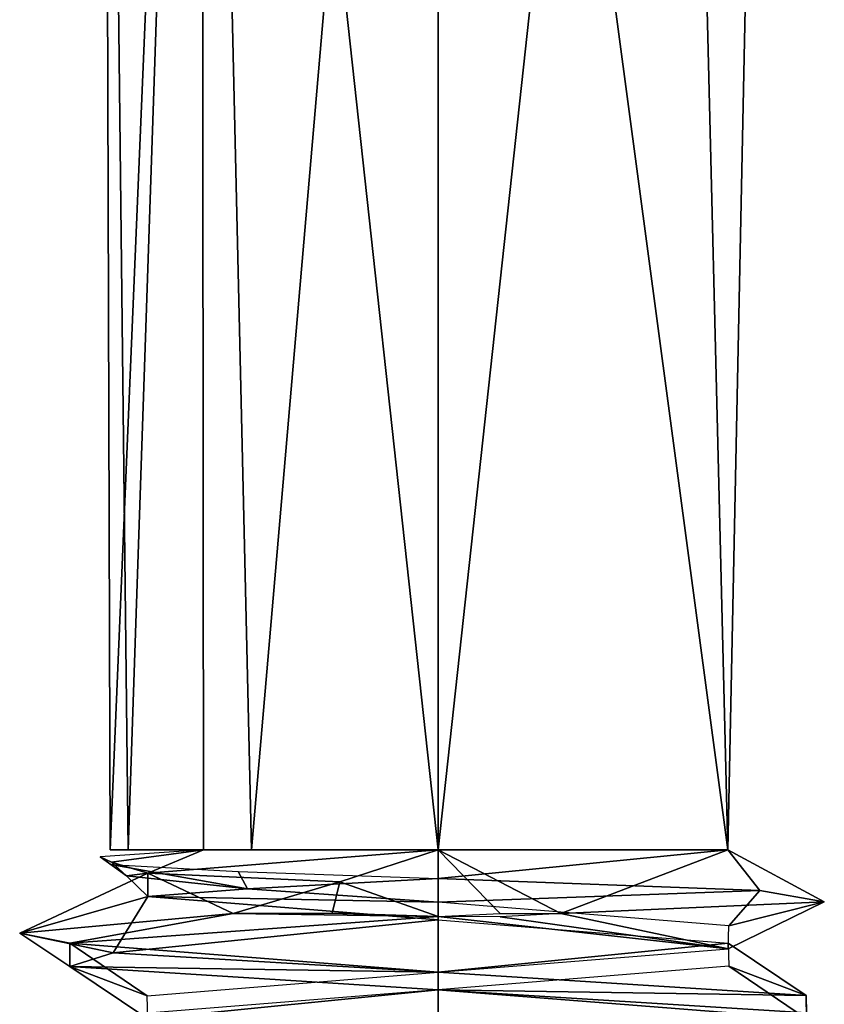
# Model space of a CAD drawing. Header units: inches. Extents: x -9 to 9, y -0.4 to 0.6.
# Tile 5 of 98: x -8.843 to -8.664, y -0.23 to -0.01. Entities that reach past the tile are written whole.
import ezdxf

# ---------------------------------------------------------------- set-up
doc = ezdxf.new("R2010")
doc.units = ezdxf.units.IN
doc.header["$LTSCALE"] = 65.185185
doc.header["$MEASUREMENT"] = 0
for name, color, linetype in [('1075', 7, 'CONTINUOUS'), ('1084', 7, 'CONTINUOUS'), ('1085', 7, 'CONTINUOUS'), ('1087', 7, 'CONTINUOUS'), ('1089', 7, 'CONTINUOUS'), ('1092', 7, 'CONTINUOUS'), ('1095', 7, 'CONTINUOUS'), ('1097', 7, 'CONTINUOUS'), ('1106', 7, 'CONTINUOUS'), ('1116', 7, 'CONTINUOUS'), ('1117', 7, 'CONTINUOUS'), ('1119', 7, 'CONTINUOUS'), ('1121', 7, 'CONTINUOUS'), ('1124', 7, 'CONTINUOUS'), ('1127', 7, 'CONTINUOUS'), ('1129', 7, 'CONTINUOUS')]:
    doc.layers.add(name, color=color, linetype=linetype)

msp = doc.modelspace()

# ---------------------------------------------------------------- linework, layer by layer
at = {"layer": '1075', "color": 253, "linetype": 'Continuous', "true_color": 0xa2afbf}
for points in [[(-8.75, -0.195, 2.0747), (-8.68531, -0.195, 2.03735), (-8.75, 0.28937, 2.0747), (-8.75, -0.195, 2.0747)], [(-8.75, 0.28937, 2.0747), (-8.68531, -0.195, 2.03735), (-8.69718, 0.28937, 2.05282), (-8.75, 0.28937, 2.0747)], [(-8.68531, -0.195, 1.96265), (-8.75, -0.195, 1.9253), (-8.69718, 0.28937, 1.94718), (-8.68531, -0.195, 1.96265)], [(-8.69718, 0.28937, 1.94718), (-8.75, -0.195, 1.9253), (-8.75, 0.28937, 1.9253), (-8.69718, 0.28937, 1.94718)], [(-8.69718, 0.28937, 2.05282), (-8.68531, -0.195, 2.03735), (-8.6753, 0.28937, 2), (-8.69718, 0.28937, 2.05282)], [(-8.6753, 0.28937, 2), (-8.68531, -0.195, 1.96265), (-8.69718, 0.28937, 1.94718), (-8.6753, 0.28937, 2)], [(-8.68531, -0.195, 2.03735), (-8.68531, -0.195, 1.96265), (-8.6753, 0.28937, 2), (-8.68531, -0.195, 2.03735)]]:
    msp.add_3dface(points, dxfattribs=at)
at = {"layer": '1084', "color": 253, "linetype": 'Continuous', "true_color": 0xa2afbf}
for points in [[(-8.75, -0.195, 2.0747), (-8.75, -0.20992, 2.095), (-8.73614, -0.20921, 2.09398), (-8.75, -0.195, 2.0747)], [(-8.75, -0.195, 2.0747), (-8.72259, -0.20921, 2.09096), (-8.68531, -0.195, 2.03735), (-8.75, -0.195, 2.0747)], [(-8.72259, -0.20921, 2.09096), (-8.75, -0.195, 2.0747), (-8.73614, -0.20921, 2.09398), (-8.72259, -0.20921, 2.09096)], [(-8.67815, -0.20405, 1.94984), (-8.75, -0.20142, 1.91612), (-8.68531, -0.195, 1.96265), (-8.67815, -0.20405, 1.94984)], [(-8.68531, -0.195, 1.96265), (-8.75, -0.20142, 1.91612), (-8.75, -0.195, 1.9253), (-8.68531, -0.195, 1.96265)], [(-8.72259, -0.20921, 2.09096), (-8.66375, -0.20663, 2.03001), (-8.68531, -0.195, 2.03735), (-8.72259, -0.20921, 2.09096)], [(-8.66375, -0.20663, 2.03001), (-8.67815, -0.20405, 1.94984), (-8.68531, -0.195, 1.96265), (-8.66375, -0.20663, 2.03001)], [(-8.68531, -0.195, 2.03735), (-8.66375, -0.20663, 2.03001), (-8.68531, -0.195, 1.96265), (-8.68531, -0.195, 2.03735)]]:
    msp.add_3dface(points, dxfattribs=at)
at = {"layer": '1085', "color": 253, "linetype": 'Continuous', "true_color": 0xa2afbf}
for points in [[(-8.75, -0.22625, 1.905), (-8.75, -0.22234, 1.905), (-8.66777, -0.22753, 1.95243), (-8.75, -0.22625, 1.905)], [(-8.66776, -0.23144, 1.95244), (-8.75, -0.22625, 1.905), (-8.66777, -0.22753, 1.95243), (-8.66776, -0.23144, 1.95244)], [(-8.66776, -0.23144, 1.95244), (-8.66777, -0.22753, 1.95243), (-8.66776, -0.23278, 2.04756), (-8.66776, -0.23144, 1.95244)]]:
    msp.add_3dface(points, dxfattribs=at)
at = {"layer": '1087', "color": 253, "linetype": 'Continuous', "true_color": 0xa2afbf}
for points in [[(-8.81915, -0.195, 1.97173), (-8.82317, -0.195, 2.01507), (-8.8247, 0.28937, 2), (-8.81915, -0.195, 1.97173)], [(-8.8247, 0.28937, 2), (-8.82317, -0.195, 2.01507), (-8.80282, 0.28937, 2.05282), (-8.8247, 0.28937, 2)], [(-8.80282, 0.28937, 1.94718), (-8.81915, -0.195, 1.97173), (-8.8247, 0.28937, 2), (-8.80282, 0.28937, 1.94718)], [(-8.82317, -0.195, 2.01507), (-8.80234, -0.195, 2.0533), (-8.80282, 0.28937, 2.05282), (-8.82317, -0.195, 2.01507)], [(-8.79164, -0.195, 1.93798), (-8.81915, -0.195, 1.97173), (-8.80282, 0.28937, 1.94718), (-8.79164, -0.195, 1.93798)], [(-8.80234, -0.195, 2.0533), (-8.75, -0.195, 2.0747), (-8.80282, 0.28937, 2.05282), (-8.80234, -0.195, 2.0533)], [(-8.75, -0.195, 2.0747), (-8.75, 0.28937, 2.0747), (-8.80282, 0.28937, 2.05282), (-8.75, -0.195, 2.0747)], [(-8.75, 0.28937, 1.9253), (-8.79164, -0.195, 1.93798), (-8.80282, 0.28937, 1.94718), (-8.75, 0.28937, 1.9253)], [(-8.75, 0.28937, 1.9253), (-8.75, -0.195, 1.9253), (-8.79164, -0.195, 1.93798), (-8.75, 0.28937, 1.9253)], [(-8.80234, -0.195, 2.0533), (-8.8229, -0.19778, 2.01633), (-8.81479, -0.20024, 2.03719), (-8.80234, -0.195, 2.0533)], [(-8.75, -0.195, 2.0747), (-8.80234, -0.195, 2.0533), (-8.81479, -0.20024, 2.03719), (-8.75, -0.195, 2.0747)], [(-8.8229, -0.19778, 2.01633), (-8.81953, -0.20081, 1.97269), (-8.81479, -0.20024, 2.03719), (-8.8229, -0.19778, 2.01633)], [(-8.81479, -0.20024, 2.03719), (-8.81953, -0.20081, 1.97269), (-8.81479, -0.20539, 1.96281), (-8.81479, -0.20024, 2.03719)], [(-8.81953, -0.20081, 1.97269), (-8.79252, -0.20369, 1.93858), (-8.81479, -0.20539, 1.96281), (-8.81953, -0.20081, 1.97269)], [(-8.79252, -0.20369, 1.93858), (-8.75, -0.20672, 1.9253), (-8.81479, -0.20539, 1.96281), (-8.79252, -0.20369, 1.93858)], [(-8.75, -0.20672, 1.9253), (-8.75, -0.21063, 1.9253), (-8.81479, -0.20539, 1.96281), (-8.75, -0.20672, 1.9253)]]:
    msp.add_3dface(points, dxfattribs=at)
at = {"layer": '1089', "color": 253, "linetype": 'Continuous', "true_color": 0xa2afbf}
for points in [[(-8.75, -0.20992, 2.095), (-8.75, -0.195, 2.0747), (-8.77191, -0.20214, 2.08202), (-8.75, -0.20992, 2.095)], [(-8.77191, -0.20214, 2.08202), (-8.79574, -0.20921, 2.08326), (-8.77361, -0.20917, 2.09202), (-8.77191, -0.20214, 2.08202)], [(-8.75, -0.20992, 2.095), (-8.77191, -0.20214, 2.08202), (-8.77361, -0.20917, 2.09202), (-8.75, -0.20992, 2.095)]]:
    msp.add_3dface(points, dxfattribs=at)
at = {"layer": '1092', "color": 253, "linetype": 'Continuous', "true_color": 0xa2afbf}
for points in [[(-8.83224, -0.21582, 2.04756), (-8.79574, -0.20921, 2.08326), (-8.8434, -0.21358, 2.01739), (-8.83224, -0.21582, 2.04756)], [(-8.83224, -0.21582, 2.04756), (-8.75, -0.20992, 2.095), (-8.79574, -0.20921, 2.08326), (-8.83224, -0.21582, 2.04756)], [(-8.79574, -0.20921, 2.08326), (-8.75, -0.20992, 2.095), (-8.77361, -0.20917, 2.09202), (-8.79574, -0.20921, 2.08326)], [(-8.83223, -0.22106, 1.95243), (-8.83224, -0.21582, 2.04756), (-8.8434, -0.21358, 2.01739), (-8.83223, -0.22106, 1.95243)], [(-8.83223, -0.22106, 1.95243), (-8.8434, -0.21358, 2.01739), (-8.82255, -0.21799, 1.93867), (-8.83223, -0.22106, 1.95243)], [(-8.83223, -0.22106, 1.95243), (-8.82255, -0.21799, 1.93867), (-8.75, -0.22234, 1.905), (-8.83223, -0.22106, 1.95243)], [(-8.75, -0.22625, 1.905), (-8.83223, -0.22106, 1.95243), (-8.75, -0.22234, 1.905), (-8.75, -0.22625, 1.905)]]:
    msp.add_3dface(points, dxfattribs=at)
at = {"layer": '1095', "color": 253, "linetype": 'Continuous', "true_color": 0xa2afbf}
for points in [[(-8.80234, -0.195, 2.0533), (-8.82546, -0.19657, 2.01516), (-8.8229, -0.19778, 2.01633), (-8.80234, -0.195, 2.0533)], [(-8.82546, -0.19657, 2.01516), (-8.82302, -0.19826, 1.96892), (-8.81953, -0.20081, 1.97269), (-8.82546, -0.19657, 2.01516)], [(-8.8229, -0.19778, 2.01633), (-8.82546, -0.19657, 2.01516), (-8.81953, -0.20081, 1.97269), (-8.8229, -0.19778, 2.01633)], [(-8.82302, -0.19826, 1.96892), (-8.79462, -0.19984, 1.93166), (-8.79252, -0.20369, 1.93858), (-8.82302, -0.19826, 1.96892)], [(-8.81953, -0.20081, 1.97269), (-8.82302, -0.19826, 1.96892), (-8.79252, -0.20369, 1.93858), (-8.81953, -0.20081, 1.97269)], [(-8.79462, -0.19984, 1.93166), (-8.75, -0.20142, 1.91612), (-8.79252, -0.20369, 1.93858), (-8.79462, -0.19984, 1.93166)], [(-8.79252, -0.20369, 1.93858), (-8.75, -0.20142, 1.91612), (-8.75, -0.20672, 1.9253), (-8.79252, -0.20369, 1.93858)], [(-8.75, -0.20142, 1.91612), (-8.67815, -0.20405, 1.94984), (-8.75, -0.20672, 1.9253), (-8.75, -0.20142, 1.91612)], [(-8.75, -0.20672, 1.9253), (-8.67815, -0.20405, 1.94984), (-8.68509, -0.21195, 1.96302), (-8.75, -0.20672, 1.9253)], [(-8.67815, -0.20405, 1.94984), (-8.66375, -0.20663, 2.03001), (-8.68509, -0.21195, 1.96302), (-8.67815, -0.20405, 1.94984)], [(-8.66375, -0.20663, 2.03001), (-8.72259, -0.20921, 2.09096), (-8.68518, -0.21712, 2.03714), (-8.66375, -0.20663, 2.03001)], [(-8.68509, -0.21195, 1.96302), (-8.66375, -0.20663, 2.03001), (-8.68518, -0.21712, 2.03714), (-8.68509, -0.21195, 1.96302)], [(-8.75, -0.20992, 2.095), (-8.83224, -0.21582, 2.04756), (-8.75, -0.22234, 2.0747), (-8.75, -0.20992, 2.095)], [(-8.7361, -0.20994, 2.09398), (-8.75, -0.20992, 2.095), (-8.68518, -0.21712, 2.03714), (-8.7361, -0.20994, 2.09398)], [(-8.68518, -0.21712, 2.03714), (-8.75, -0.20992, 2.095), (-8.75, -0.22234, 2.0747), (-8.68518, -0.21712, 2.03714)], [(-8.72259, -0.20921, 2.09096), (-8.7361, -0.20994, 2.09398), (-8.68518, -0.21712, 2.03714), (-8.72259, -0.20921, 2.09096)], [(-8.83224, -0.21582, 2.04756), (-8.83223, -0.22106, 1.95243), (-8.81491, -0.22758, 2.03698), (-8.83224, -0.21582, 2.04756)], [(-8.75, -0.22234, 2.0747), (-8.83224, -0.21582, 2.04756), (-8.81491, -0.22758, 2.03698), (-8.75, -0.22234, 2.0747)], [(-8.83223, -0.22106, 1.95243), (-8.75, -0.22625, 1.905), (-8.81482, -0.23275, 1.96286), (-8.83223, -0.22106, 1.95243)], [(-8.81491, -0.22758, 2.03698), (-8.83223, -0.22106, 1.95243), (-8.81482, -0.23275, 1.96286), (-8.81491, -0.22758, 2.03698)], [(-8.81482, -0.23275, 1.96286), (-8.75, -0.22625, 1.905), (-8.75, -0.23797, 1.9253), (-8.81482, -0.23275, 1.96286)], [(-8.75, -0.22625, 1.905), (-8.66776, -0.23144, 1.95244), (-8.75, -0.23797, 1.9253), (-8.75, -0.22625, 1.905)]]:
    msp.add_3dface(points, dxfattribs=at)
at = {"layer": '1097', "color": 253, "linetype": 'Continuous', "true_color": 0xa2afbf}
for points in [[(-8.75, -0.195, 2.0747), (-8.81479, -0.20024, 2.03719), (-8.77191, -0.20214, 2.08202), (-8.75, -0.195, 2.0747)], [(-8.81479, -0.20024, 2.03719), (-8.81479, -0.20539, 1.96281), (-8.8434, -0.21358, 2.01739), (-8.81479, -0.20024, 2.03719)], [(-8.79574, -0.20921, 2.08326), (-8.81479, -0.20024, 2.03719), (-8.8434, -0.21358, 2.01739), (-8.79574, -0.20921, 2.08326)], [(-8.77191, -0.20214, 2.08202), (-8.81479, -0.20024, 2.03719), (-8.79574, -0.20921, 2.08326), (-8.77191, -0.20214, 2.08202)], [(-8.8434, -0.21358, 2.01739), (-8.81479, -0.20539, 1.96281), (-8.82255, -0.21799, 1.93867), (-8.8434, -0.21358, 2.01739)], [(-8.81479, -0.20539, 1.96281), (-8.75, -0.21063, 1.9253), (-8.82255, -0.21799, 1.93867), (-8.81479, -0.20539, 1.96281)], [(-8.82255, -0.21799, 1.93867), (-8.75, -0.21063, 1.9253), (-8.75, -0.22234, 1.905), (-8.82255, -0.21799, 1.93867)], [(-8.75, -0.22234, 1.905), (-8.75, -0.21063, 1.9253), (-8.68518, -0.21585, 1.96286), (-8.75, -0.22234, 1.905)], [(-8.66777, -0.22753, 1.95243), (-8.75, -0.22234, 1.905), (-8.68518, -0.21585, 1.96286), (-8.66777, -0.22753, 1.95243)], [(-8.68509, -0.22102, 2.03698), (-8.66777, -0.22753, 1.95243), (-8.68518, -0.21585, 1.96286), (-8.68509, -0.22102, 2.03698)], [(-8.75, -0.22625, 2.0747), (-8.66776, -0.23278, 2.04756), (-8.68509, -0.22102, 2.03698), (-8.75, -0.22625, 2.0747)], [(-8.66776, -0.23278, 2.04756), (-8.66777, -0.22753, 1.95243), (-8.68509, -0.22102, 2.03698), (-8.66776, -0.23278, 2.04756)], [(-8.81482, -0.23147, 2.03714), (-8.75, -0.23797, 2.095), (-8.75, -0.22625, 2.0747), (-8.81482, -0.23147, 2.03714)], [(-8.75, -0.23797, 2.095), (-8.66776, -0.23278, 2.04756), (-8.75, -0.22625, 2.0747), (-8.75, -0.23797, 2.095)]]:
    msp.add_3dface(points, dxfattribs=at)
at = {"layer": '1106', "color": 253, "linetype": 'Continuous', "true_color": 0xa2afbf}
for points in [[(-8.75, -0.195, -1.9253), (-8.68531, -0.195, -1.96265), (-8.75, 0.28937, -1.9253), (-8.75, -0.195, -1.9253)], [(-8.75, 0.28937, -1.9253), (-8.68531, -0.195, -1.96265), (-8.69718, 0.28937, -1.94718), (-8.75, 0.28937, -1.9253)], [(-8.68531, -0.195, -2.03735), (-8.75, -0.195, -2.0747), (-8.69718, 0.28937, -2.05282), (-8.68531, -0.195, -2.03735)], [(-8.69718, 0.28937, -2.05282), (-8.75, -0.195, -2.0747), (-8.75, 0.28937, -2.0747), (-8.69718, 0.28937, -2.05282)], [(-8.69718, 0.28937, -1.94718), (-8.68531, -0.195, -1.96265), (-8.6753, 0.28937, -2), (-8.69718, 0.28937, -1.94718)], [(-8.6753, 0.28937, -2), (-8.68531, -0.195, -2.03735), (-8.69718, 0.28937, -2.05282), (-8.6753, 0.28937, -2)], [(-8.68531, -0.195, -1.96265), (-8.68531, -0.195, -2.03735), (-8.6753, 0.28937, -2), (-8.68531, -0.195, -1.96265)]]:
    msp.add_3dface(points, dxfattribs=at)
at = {"layer": '1116', "color": 253, "linetype": 'Continuous', "true_color": 0xa2afbf}
for points in [[(-8.75, -0.195, -1.9253), (-8.75, -0.20992, -1.905), (-8.73614, -0.20921, -1.90602), (-8.75, -0.195, -1.9253)], [(-8.75, -0.195, -1.9253), (-8.72259, -0.20921, -1.90904), (-8.68531, -0.195, -1.96265), (-8.75, -0.195, -1.9253)], [(-8.72259, -0.20921, -1.90904), (-8.75, -0.195, -1.9253), (-8.73614, -0.20921, -1.90602), (-8.72259, -0.20921, -1.90904)], [(-8.67815, -0.20405, -2.05016), (-8.75, -0.20142, -2.08388), (-8.68531, -0.195, -2.03735), (-8.67815, -0.20405, -2.05016)], [(-8.68531, -0.195, -2.03735), (-8.75, -0.20142, -2.08388), (-8.75, -0.195, -2.0747), (-8.68531, -0.195, -2.03735)], [(-8.72259, -0.20921, -1.90904), (-8.66375, -0.20663, -1.96999), (-8.68531, -0.195, -1.96265), (-8.72259, -0.20921, -1.90904)], [(-8.66375, -0.20663, -1.96999), (-8.67815, -0.20405, -2.05016), (-8.68531, -0.195, -2.03735), (-8.66375, -0.20663, -1.96999)], [(-8.68531, -0.195, -1.96265), (-8.66375, -0.20663, -1.96999), (-8.68531, -0.195, -2.03735), (-8.68531, -0.195, -1.96265)]]:
    msp.add_3dface(points, dxfattribs=at)
at = {"layer": '1117', "color": 253, "linetype": 'Continuous', "true_color": 0xa2afbf}
for points in [[(-8.75, -0.22625, -2.095), (-8.75, -0.22234, -2.095), (-8.66777, -0.22753, -2.04757), (-8.75, -0.22625, -2.095)], [(-8.66776, -0.23144, -2.04756), (-8.75, -0.22625, -2.095), (-8.66777, -0.22753, -2.04757), (-8.66776, -0.23144, -2.04756)], [(-8.66776, -0.23144, -2.04756), (-8.66777, -0.22753, -2.04757), (-8.66776, -0.23278, -1.95244), (-8.66776, -0.23144, -2.04756)]]:
    msp.add_3dface(points, dxfattribs=at)
at = {"layer": '1119', "color": 253, "linetype": 'Continuous', "true_color": 0xa2afbf}
for points in [[(-8.81915, -0.195, -2.02827), (-8.82317, -0.195, -1.98493), (-8.8247, 0.28937, -2), (-8.81915, -0.195, -2.02827)], [(-8.8247, 0.28937, -2), (-8.82317, -0.195, -1.98493), (-8.80282, 0.28937, -1.94718), (-8.8247, 0.28937, -2)], [(-8.80282, 0.28937, -2.05282), (-8.81915, -0.195, -2.02827), (-8.8247, 0.28937, -2), (-8.80282, 0.28937, -2.05282)], [(-8.82317, -0.195, -1.98493), (-8.80234, -0.195, -1.9467), (-8.80282, 0.28937, -1.94718), (-8.82317, -0.195, -1.98493)], [(-8.79164, -0.195, -2.06202), (-8.81915, -0.195, -2.02827), (-8.80282, 0.28937, -2.05282), (-8.79164, -0.195, -2.06202)], [(-8.80234, -0.195, -1.9467), (-8.75, -0.195, -1.9253), (-8.80282, 0.28937, -1.94718), (-8.80234, -0.195, -1.9467)], [(-8.75, -0.195, -1.9253), (-8.75, 0.28937, -1.9253), (-8.80282, 0.28937, -1.94718), (-8.75, -0.195, -1.9253)], [(-8.75, 0.28937, -2.0747), (-8.79164, -0.195, -2.06202), (-8.80282, 0.28937, -2.05282), (-8.75, 0.28937, -2.0747)], [(-8.75, 0.28937, -2.0747), (-8.75, -0.195, -2.0747), (-8.79164, -0.195, -2.06202), (-8.75, 0.28937, -2.0747)], [(-8.80234, -0.195, -1.9467), (-8.8229, -0.19778, -1.98367), (-8.81479, -0.20024, -1.96281), (-8.80234, -0.195, -1.9467)], [(-8.75, -0.195, -1.9253), (-8.80234, -0.195, -1.9467), (-8.81479, -0.20024, -1.96281), (-8.75, -0.195, -1.9253)], [(-8.8229, -0.19778, -1.98367), (-8.81953, -0.20081, -2.02731), (-8.81479, -0.20024, -1.96281), (-8.8229, -0.19778, -1.98367)], [(-8.81479, -0.20024, -1.96281), (-8.81953, -0.20081, -2.02731), (-8.81479, -0.20539, -2.03719), (-8.81479, -0.20024, -1.96281)], [(-8.81953, -0.20081, -2.02731), (-8.79252, -0.20369, -2.06142), (-8.81479, -0.20539, -2.03719), (-8.81953, -0.20081, -2.02731)], [(-8.79252, -0.20369, -2.06142), (-8.75, -0.20672, -2.0747), (-8.81479, -0.20539, -2.03719), (-8.79252, -0.20369, -2.06142)], [(-8.75, -0.20672, -2.0747), (-8.75, -0.21063, -2.0747), (-8.81479, -0.20539, -2.03719), (-8.75, -0.20672, -2.0747)]]:
    msp.add_3dface(points, dxfattribs=at)
at = {"layer": '1121', "color": 253, "linetype": 'Continuous', "true_color": 0xa2afbf}
for points in [[(-8.75, -0.20992, -1.905), (-8.75, -0.195, -1.9253), (-8.77191, -0.20214, -1.91798), (-8.75, -0.20992, -1.905)], [(-8.77191, -0.20214, -1.91798), (-8.79574, -0.20921, -1.91674), (-8.77361, -0.20917, -1.90798), (-8.77191, -0.20214, -1.91798)], [(-8.75, -0.20992, -1.905), (-8.77191, -0.20214, -1.91798), (-8.77361, -0.20917, -1.90798), (-8.75, -0.20992, -1.905)]]:
    msp.add_3dface(points, dxfattribs=at)
at = {"layer": '1124', "color": 253, "linetype": 'Continuous', "true_color": 0xa2afbf}
for points in [[(-8.83224, -0.21582, -1.95244), (-8.79574, -0.20921, -1.91674), (-8.8434, -0.21358, -1.98261), (-8.83224, -0.21582, -1.95244)], [(-8.83224, -0.21582, -1.95244), (-8.75, -0.20992, -1.905), (-8.79574, -0.20921, -1.91674), (-8.83224, -0.21582, -1.95244)], [(-8.79574, -0.20921, -1.91674), (-8.75, -0.20992, -1.905), (-8.77361, -0.20917, -1.90798), (-8.79574, -0.20921, -1.91674)], [(-8.83223, -0.22106, -2.04757), (-8.83224, -0.21582, -1.95244), (-8.8434, -0.21358, -1.98261), (-8.83223, -0.22106, -2.04757)], [(-8.83223, -0.22106, -2.04757), (-8.8434, -0.21358, -1.98261), (-8.82255, -0.21799, -2.06133), (-8.83223, -0.22106, -2.04757)], [(-8.83223, -0.22106, -2.04757), (-8.82255, -0.21799, -2.06133), (-8.75, -0.22234, -2.095), (-8.83223, -0.22106, -2.04757)], [(-8.75, -0.22625, -2.095), (-8.83223, -0.22106, -2.04757), (-8.75, -0.22234, -2.095), (-8.75, -0.22625, -2.095)]]:
    msp.add_3dface(points, dxfattribs=at)
at = {"layer": '1127', "color": 253, "linetype": 'Continuous', "true_color": 0xa2afbf}
for points in [[(-8.80234, -0.195, -1.9467), (-8.82546, -0.19657, -1.98484), (-8.8229, -0.19778, -1.98367), (-8.80234, -0.195, -1.9467)], [(-8.82546, -0.19657, -1.98484), (-8.82302, -0.19826, -2.03108), (-8.81953, -0.20081, -2.02731), (-8.82546, -0.19657, -1.98484)], [(-8.8229, -0.19778, -1.98367), (-8.82546, -0.19657, -1.98484), (-8.81953, -0.20081, -2.02731), (-8.8229, -0.19778, -1.98367)], [(-8.82302, -0.19826, -2.03108), (-8.79462, -0.19984, -2.06834), (-8.79252, -0.20369, -2.06142), (-8.82302, -0.19826, -2.03108)], [(-8.81953, -0.20081, -2.02731), (-8.82302, -0.19826, -2.03108), (-8.79252, -0.20369, -2.06142), (-8.81953, -0.20081, -2.02731)], [(-8.79462, -0.19984, -2.06834), (-8.75, -0.20142, -2.08388), (-8.79252, -0.20369, -2.06142), (-8.79462, -0.19984, -2.06834)], [(-8.79252, -0.20369, -2.06142), (-8.75, -0.20142, -2.08388), (-8.75, -0.20672, -2.0747), (-8.79252, -0.20369, -2.06142)], [(-8.75, -0.20142, -2.08388), (-8.67815, -0.20405, -2.05016), (-8.75, -0.20672, -2.0747), (-8.75, -0.20142, -2.08388)], [(-8.75, -0.20672, -2.0747), (-8.67815, -0.20405, -2.05016), (-8.68509, -0.21195, -2.03698), (-8.75, -0.20672, -2.0747)], [(-8.67815, -0.20405, -2.05016), (-8.66375, -0.20663, -1.96999), (-8.68509, -0.21195, -2.03698), (-8.67815, -0.20405, -2.05016)], [(-8.66375, -0.20663, -1.96999), (-8.72259, -0.20921, -1.90904), (-8.68518, -0.21712, -1.96286), (-8.66375, -0.20663, -1.96999)], [(-8.68509, -0.21195, -2.03698), (-8.66375, -0.20663, -1.96999), (-8.68518, -0.21712, -1.96286), (-8.68509, -0.21195, -2.03698)], [(-8.75, -0.20992, -1.905), (-8.83224, -0.21582, -1.95244), (-8.75, -0.22234, -1.9253), (-8.75, -0.20992, -1.905)], [(-8.7361, -0.20994, -1.90602), (-8.75, -0.20992, -1.905), (-8.68518, -0.21712, -1.96286), (-8.7361, -0.20994, -1.90602)], [(-8.68518, -0.21712, -1.96286), (-8.75, -0.20992, -1.905), (-8.75, -0.22234, -1.9253), (-8.68518, -0.21712, -1.96286)], [(-8.72259, -0.20921, -1.90904), (-8.7361, -0.20994, -1.90602), (-8.68518, -0.21712, -1.96286), (-8.72259, -0.20921, -1.90904)], [(-8.83224, -0.21582, -1.95244), (-8.83223, -0.22106, -2.04757), (-8.81491, -0.22758, -1.96302), (-8.83224, -0.21582, -1.95244)], [(-8.75, -0.22234, -1.9253), (-8.83224, -0.21582, -1.95244), (-8.81491, -0.22758, -1.96302), (-8.75, -0.22234, -1.9253)], [(-8.83223, -0.22106, -2.04757), (-8.75, -0.22625, -2.095), (-8.81482, -0.23275, -2.03714), (-8.83223, -0.22106, -2.04757)], [(-8.81491, -0.22758, -1.96302), (-8.83223, -0.22106, -2.04757), (-8.81482, -0.23275, -2.03714), (-8.81491, -0.22758, -1.96302)], [(-8.81482, -0.23275, -2.03714), (-8.75, -0.22625, -2.095), (-8.75, -0.23797, -2.0747), (-8.81482, -0.23275, -2.03714)], [(-8.75, -0.22625, -2.095), (-8.66776, -0.23144, -2.04756), (-8.75, -0.23797, -2.0747), (-8.75, -0.22625, -2.095)]]:
    msp.add_3dface(points, dxfattribs=at)
at = {"layer": '1129', "color": 253, "linetype": 'Continuous', "true_color": 0xa2afbf}
for points in [[(-8.75, -0.195, -1.9253), (-8.81479, -0.20024, -1.96281), (-8.77191, -0.20214, -1.91798), (-8.75, -0.195, -1.9253)], [(-8.81479, -0.20024, -1.96281), (-8.81479, -0.20539, -2.03719), (-8.8434, -0.21358, -1.98261), (-8.81479, -0.20024, -1.96281)], [(-8.79574, -0.20921, -1.91674), (-8.81479, -0.20024, -1.96281), (-8.8434, -0.21358, -1.98261), (-8.79574, -0.20921, -1.91674)], [(-8.77191, -0.20214, -1.91798), (-8.81479, -0.20024, -1.96281), (-8.79574, -0.20921, -1.91674), (-8.77191, -0.20214, -1.91798)], [(-8.8434, -0.21358, -1.98261), (-8.81479, -0.20539, -2.03719), (-8.82255, -0.21799, -2.06133), (-8.8434, -0.21358, -1.98261)], [(-8.81479, -0.20539, -2.03719), (-8.75, -0.21063, -2.0747), (-8.82255, -0.21799, -2.06133), (-8.81479, -0.20539, -2.03719)], [(-8.82255, -0.21799, -2.06133), (-8.75, -0.21063, -2.0747), (-8.75, -0.22234, -2.095), (-8.82255, -0.21799, -2.06133)], [(-8.75, -0.22234, -2.095), (-8.75, -0.21063, -2.0747), (-8.68518, -0.21585, -2.03714), (-8.75, -0.22234, -2.095)], [(-8.66777, -0.22753, -2.04757), (-8.75, -0.22234, -2.095), (-8.68518, -0.21585, -2.03714), (-8.66777, -0.22753, -2.04757)], [(-8.68509, -0.22102, -1.96302), (-8.66777, -0.22753, -2.04757), (-8.68518, -0.21585, -2.03714), (-8.68509, -0.22102, -1.96302)], [(-8.75, -0.22625, -1.9253), (-8.66776, -0.23278, -1.95244), (-8.68509, -0.22102, -1.96302), (-8.75, -0.22625, -1.9253)], [(-8.66776, -0.23278, -1.95244), (-8.66777, -0.22753, -2.04757), (-8.68509, -0.22102, -1.96302), (-8.66776, -0.23278, -1.95244)], [(-8.81482, -0.23147, -1.96286), (-8.75, -0.23797, -1.905), (-8.75, -0.22625, -1.9253), (-8.81482, -0.23147, -1.96286)], [(-8.75, -0.23797, -1.905), (-8.66776, -0.23278, -1.95244), (-8.75, -0.22625, -1.9253), (-8.75, -0.23797, -1.905)]]:
    msp.add_3dface(points, dxfattribs=at)

doc.saveas('drawing.dxf')
